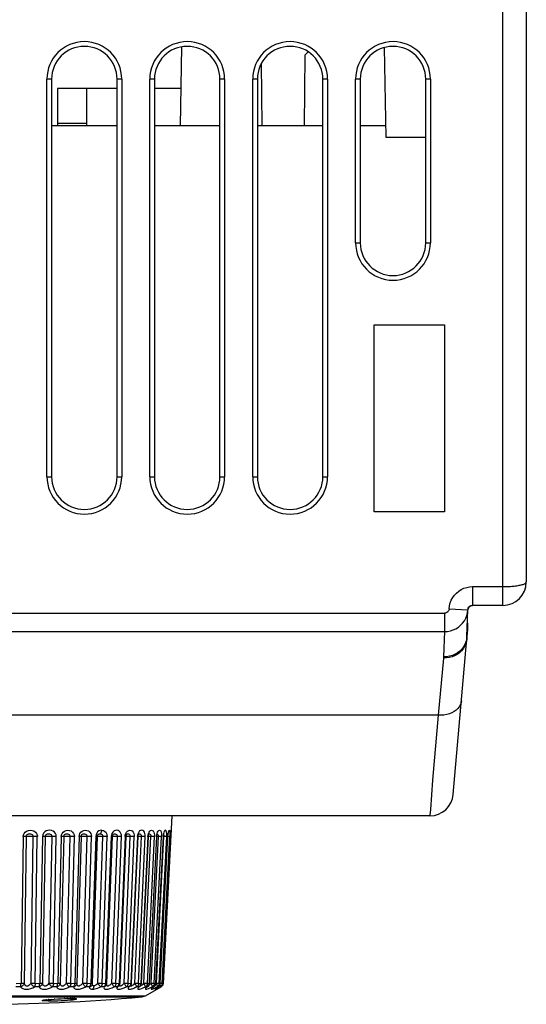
# Model space of a CAD drawing. Header units: millimetres. Extents: x 841 to 1588, y -90 to 564.
# Tile 3 of 39: x 1157 to 1179, y -90 to -48. Entities that reach past the tile are written whole.
import ezdxf

# ---------------------------------------------------------------- set-up
doc = ezdxf.new("R2010")
doc.units = ezdxf.units.MM
doc.header["$LTSCALE"] = 30.734
doc.layers.get('0').update_dxf_attribs({"linetype": 'CONTINUOUS'})

msp = doc.modelspace()

# ---------------------------------------------------------------- linework, layer by layer
for p, q in [((1178.003, -72.949), (1178.003, 24.051)), ((1179.003, 24.051), (1179.003, -71.949)), ((1164.262, -49.071), (1164.203, -52.449)), ((1173.012, -52.949), (1172.945, -49.097)), ((1169.53, -49.423), (1169.503, -52.449)), ((1169.53, -49.423), (1169.672, -49.281)), ((1167.703, -52.449), (1167.68, -49.773)), ((1158.703, -50.449), (1158.503, -50.449)), ((1158.503, -67.449), (1158.503, -50.449)), ((1158.703, -50.449), (1158.703, -67.449)), ((1161.703, -50.449), (1161.503, -50.449)), ((1161.503, -67.449), (1161.503, -50.449)), ((1161.703, -50.449), (1161.703, -67.449)), ((1163.103, -50.449), (1162.903, -50.449)), ((1162.903, -67.449), (1162.903, -50.449)), ((1163.103, -50.449), (1163.103, -67.449)), ((1166.103, -50.449), (1165.903, -50.449)), ((1165.903, -67.449), (1165.903, -50.449)), ((1166.103, -50.449), (1166.103, -67.449)), ((1167.503, -50.449), (1167.303, -50.449)), ((1167.303, -67.449), (1167.303, -50.449)), ((1167.503, -50.449), (1167.503, -67.449)), ((1170.503, -50.449), (1170.303, -50.449)), ((1170.303, -67.449), (1170.303, -50.449)), ((1170.503, -50.449), (1170.503, -67.449)), ((1171.903, -50.449), (1171.703, -50.449)), ((1171.703, -57.449), (1171.703, -50.449)), ((1171.903, -50.449), (1171.903, -57.449)), ((1174.903, -50.449), (1174.703, -50.449)), ((1174.703, -57.449), (1174.703, -50.449)), ((1174.903, -50.449), (1174.903, -57.449)), ((1161.503, -50.849), (1158.953, -50.849)), ((1158.953, -50.849), (1158.953, -52.449)), ((1160.203, -50.849), (1160.203, -52.449)), ((1164.231, -50.849), (1163.103, -50.849)), ((1161.503, -52.449), (1158.703, -52.449)), ((1160.203, -52.349), (1158.953, -52.349)), ((1165.903, -52.449), (1163.103, -52.449)), ((1170.303, -52.449), (1167.503, -52.449)), ((1173.004, -52.449), (1171.903, -52.449)), ((1174.703, -52.949), (1173.011, -52.949)), ((1171.703, -57.449), (1171.903, -57.449)), ((1174.703, -57.449), (1174.903, -57.449)), ((1172.503, -60.949), (1175.503, -60.949)), ((1172.503, -68.949), (1172.503, -60.949)), ((1175.503, -60.949), (1175.503, -68.949)), ((1158.503, -67.449), (1158.703, -67.449)), ((1161.503, -67.449), (1161.703, -67.449)), ((1162.903, -67.449), (1163.103, -67.449)), ((1165.903, -67.449), (1166.103, -67.449)), ((1167.303, -67.449), (1167.503, -67.449)), ((1170.303, -67.449), (1170.503, -67.449)), ((1175.503, -68.949), (1172.503, -68.949)), ((1176.705, -72.149), (1178.042, -72.149)), ((1176.705, -72.149), (1176.705, -72.949)), ((1175.706, -73.095), (1176.505, -73.139)), ((1176.465, -74.279), (1176.505, -73.142)), ((1176.505, -73.139), (1176.505, -73.142)), ((1176.667, -72.953), (1176.705, -72.949)), ((1178.003, -72.949), (1176.705, -72.949)), ((1087.501, -73.289), (1175.506, -73.289)), ((1175.506, -73.289), (1175.506, -74.072)), ((1176.503, -73.863), (1176.492, -73.524)), ((1087.501, -74.072), (1175.506, -74.072)), ((1175.506, -74.072), (1175.466, -75.156)), ((1176.473, -74.279), (1176.498, -73.993)), ((1175.877, -81.036), (1176.459, -74.383)), ((1175.463, -75.205), (1175.231, -77.649)), ((1175.356, -77.649), (1087.776, -77.649)), ((1175.231, -77.649), (1174.998, -80.426)), ((1174.998, -80.426), (1174.901, -81.683)), ((1174.881, -81.949), (1088.126, -81.949)), ((1163.851, -81.949), (1163.475, -89.109)), ((1174.882, -81.924), (1174.881, -81.949)), ((1174.901, -81.683), (1174.882, -81.924)), ((1157.487, -82.834), (1157.396, -89.109)), ((1157.618, -82.83), (1157.527, -89.104)), ((1157.823, -89.104), (1157.914, -82.83)), ((1158.002, -89.109), (1158.093, -82.834)), ((1158.319, -82.834), (1158.195, -89.109)), ((1158.435, -82.83), (1158.312, -89.104)), ((1158.598, -89.104), (1158.721, -82.83)), ((1158.779, -89.109), (1158.903, -82.834)), ((1159.119, -82.834), (1158.965, -89.109)), ((1159.221, -82.83), (1159.066, -89.104)), ((1159.338, -89.104), (1159.493, -82.83)), ((1159.521, -89.109), (1159.676, -82.834)), ((1159.881, -82.834), (1159.697, -89.109)), ((1159.965, -82.83), (1159.782, -89.104)), ((1159.877, -82.834), (1159.89, -82.763)), ((1159.906, -82.834), (1159.881, -82.834)), ((1159.89, -82.763), (1159.917, -82.7)), ((1159.965, -82.83), (1159.964, -82.831)), ((1159.965, -82.83), (1159.97, -82.799)), ((1159.97, -82.799), (1159.981, -82.773)), ((1159.981, -82.773), (1159.986, -82.765)), ((1160.023, -82.732), (1160.053, -82.723)), ((1160.037, -89.104), (1160.221, -82.83)), ((1160.219, -89.109), (1160.403, -82.834)), ((1160.594, -82.834), (1160.382, -89.109)), ((1160.452, -89.105), (1160.663, -82.831)), ((1160.605, -82.758), (1160.591, -82.834)), ((1160.686, -89.104), (1160.898, -82.83)), ((1160.773, -82.719), (1160.793, -82.704)), ((1160.865, -89.109), (1161.077, -82.834)), ((1161.251, -82.834), (1161.015, -89.109)), ((1161.07, -89.106), (1161.307, -82.832)), ((1161.26, -82.761), (1161.249, -82.834)), ((1161.278, -89.104), (1161.515, -82.83)), ((1161.338, -82.74), (1161.346, -82.734)), ((1161.452, -89.109), (1161.689, -82.834)), ((1161.846, -82.834), (1161.587, -89.109)), ((1161.629, -89.107), (1161.888, -82.832)), ((1161.807, -89.104), (1162.066, -82.83)), ((1161.843, -82.834), (1161.854, -82.763)), ((1161.864, -82.834), (1161.846, -82.834)), ((1161.924, -82.825), (1161.903, -82.825)), ((1161.912, -82.744), (1161.918, -82.735)), ((1161.974, -89.109), (1162.234, -82.834)), ((1162.371, -82.834), (1162.092, -89.109)), ((1162.123, -89.107), (1162.402, -82.833)), ((1162.267, -89.104), (1162.546, -82.83)), ((1162.379, -82.761), (1162.369, -82.834)), ((1162.418, -82.751), (1162.428, -82.731)), ((1162.426, -89.109), (1162.705, -82.834)), ((1162.428, -82.731), (1162.433, -82.724)), ((1162.821, -82.834), (1162.525, -89.109)), ((1162.546, -89.108), (1162.842, -82.833)), ((1162.653, -89.104), (1162.948, -82.83)), ((1162.801, -89.109), (1163.097, -82.834)), ((1162.819, -82.834), (1162.828, -82.763)), ((1162.852, -82.764), (1162.861, -82.734)), ((1162.855, -82.722), (1162.868, -82.719)), ((1162.861, -82.734), (1162.87, -82.716)), ((1162.87, -82.716), (1162.874, -82.71)), ((1163.19, -82.834), (1162.881, -89.109)), ((1162.98, -82.831), (1162.89, -82.827)), ((1162.894, -89.108), (1163.204, -82.834)), ((1162.942, -82.769), (1162.95, -82.798)), ((1162.95, -82.798), (1162.948, -82.83)), ((1162.96, -89.104), (1163.269, -82.83)), ((1163.096, -89.109), (1163.406, -82.834)), ((1163.476, -82.834), (1163.156, -89.109)), ((1163.163, -89.108), (1163.483, -82.834)), ((1163.186, -89.104), (1163.505, -82.83)), ((1163.189, -82.834), (1163.197, -82.763)), ((1163.217, -82.74), (1163.225, -82.714)), ((1163.225, -82.714), (1163.231, -82.701)), ((1163.272, -82.798), (1163.269, -82.83)), ((1163.307, -89.123), (1163.628, -82.834)), ((1163.351, -89.108), (1163.676, -82.834)), ((1163.435, -89.109), (1163.761, -82.834)), ((1163.454, -89.109), (1163.783, -82.834)), ((1163.482, -82.761), (1163.475, -82.834)), ((1163.535, -82.831), (1163.483, -82.829)), ((1163.508, -82.798), (1163.505, -82.83)), ((1163.507, -82.689), (1163.511, -82.677)), ((1163.585, -82.833), (1163.535, -82.831)), ((1163.676, -82.834), (1163.674, -82.834)), ((1163.707, -82.832), (1163.677, -82.831)), ((1163.696, -82.675), (1163.701, -82.655)), ((1163.744, -82.834), (1163.707, -82.832)), ((1163.764, -82.764), (1163.762, -82.834)), ((1163.782, -82.834), (1163.784, -82.804)), ((1163.783, -82.834), (1163.782, -82.834)), ((1163.804, -82.834), (1163.783, -82.833)), ((1163.786, -82.763), (1163.788, -82.758)), ((1163.791, -82.718), (1163.792, -82.7)), ((1163.792, -82.7), (1163.794, -82.684)), ((1163.797, -82.657), (1163.8, -82.635)), ((1163.797, -82.657), (1163.798, -82.642)), ((1163.8, -82.635), (1163.802, -82.619)), ((1163.802, -82.619), (1163.804, -82.608)), ((1163.804, -82.608), (1163.805, -82.603)), ((1157.191, -89.109), (1157.426, -89.108)), ((1157.996, -89.109), (1158.214, -89.108)), ((1158.774, -89.109), (1158.992, -89.108)), ((1159.516, -89.109), (1159.722, -89.108)), ((1159.782, -89.104), (1159.78, -89.122)), ((1159.78, -89.105), (1159.782, -89.104)), ((1159.78, -89.122), (1159.78, -89.122)), ((1160.214, -89.109), (1160.406, -89.108)), ((1160.393, -89.225), (1160.362, -89.243)), ((1160.38, -89.138), (1160.382, -89.109)), ((1160.419, -89.2), (1160.393, -89.225)), ((1160.443, -89.156), (1160.443, -89.156)), ((1160.508, -89.216), (1160.506, -89.245)), ((1160.686, -89.104), (1160.649, -89.141)), ((1160.86, -89.109), (1161.036, -89.108)), ((1161.012, -89.138), (1161.014, -89.109)), ((1161.049, -89.184), (1161.039, -89.2)), ((1161.049, -89.184), (1161.049, -89.184)), ((1161.069, -89.106), (1161.07, -89.106)), ((1161.241, -89.141), (1161.278, -89.104)), ((1161.448, -89.109), (1161.599, -89.108)), ((1161.551, -89.243), (1161.518, -89.255)), ((1161.584, -89.123), (1161.586, -89.109)), ((1161.594, -89.206), (1161.594, -89.205)), ((1161.594, -89.206), (1161.594, -89.206)), ((1161.628, -89.107), (1161.629, -89.107)), ((1161.67, -89.209), (1161.701, -89.194)), ((1161.77, -89.141), (1161.807, -89.104)), ((1161.971, -89.109), (1162.102, -89.108)), ((1162.048, -89.243), (1162.017, -89.255)), ((1162.072, -89.225), (1162.048, -89.243)), ((1162.069, -89.229), (1162.076, -89.22)), ((1162.075, -89.221), (1162.072, -89.225)), ((1162.076, -89.221), (1162.075, -89.221)), ((1162.09, -89.123), (1162.092, -89.109)), ((1162.12, -89.108), (1162.123, -89.107)), ((1162.163, -89.194), (1162.194, -89.171)), ((1162.194, -89.171), (1162.23, -89.141)), ((1162.23, -89.141), (1162.267, -89.104)), ((1162.422, -89.109), (1162.528, -89.109)), ((1162.488, -89.232), (1162.473, -89.243)), ((1162.479, -89.241), (1162.488, -89.232)), ((1162.488, -89.231), (1162.488, -89.232)), ((1162.521, -89.138), (1162.525, -89.109)), ((1162.545, -89.108), (1162.546, -89.108)), ((1162.581, -89.171), (1162.616, -89.141)), ((1162.616, -89.141), (1162.653, -89.104)), ((1162.653, -89.104), (1162.712, -89.106)), ((1162.798, -89.109), (1162.883, -89.109)), ((1162.817, -89.247), (1162.827, -89.24)), ((1162.827, -89.24), (1162.827, -89.24)), ((1162.869, -89.166), (1162.877, -89.138)), ((1162.877, -89.138), (1162.881, -89.109)), ((1162.924, -89.141), (1162.96, -89.104)), ((1162.96, -89.104), (1162.99, -89.105)), ((1162.99, -89.105), (1163.042, -89.107)), ((1163.083, -89.108), (1163.096, -89.109)), ((1163.095, -89.109), (1163.158, -89.109)), ((1163.144, -89.166), (1163.152, -89.138)), ((1163.152, -89.138), (1163.156, -89.109)), ((1163.161, -89.131), (1163.186, -89.104)), ((1163.202, -89.139), (1163.186, -89.104)), ((1163.298, -89.108), (1163.309, -89.109)), ((1163.307, -89.109), (1163.349, -89.109)), ((1163.335, -89.166), (1163.344, -89.138)), ((1163.352, -89.171), (1163.342, -89.139)), ((1163.344, -89.138), (1163.348, -89.109)), ((1163.348, -89.109), (1163.351, -89.108)), ((1163.351, -89.105), (1163.379, -89.106)), ((1163.364, -89.255), (1163.387, -89.239)), ((1163.379, -89.106), (1163.416, -89.108)), ((1163.416, -89.108), (1163.429, -89.108)), ((1163.429, -89.108), (1163.435, -89.109)), ((1163.435, -89.109), (1163.454, -89.109)), ((1163.449, -89.138), (1163.453, -89.109)), ((1163.472, -89.108), (1163.473, -89.108)), ((1148.294, -89.644), (1162.713, -89.644)), ((1157.375, -89.255), (1157.178, -89.255)), ((1158.165, -89.255), (1157.974, -89.255)), ((1158.926, -89.255), (1158.743, -89.255)), ((1159.649, -89.255), (1159.476, -89.255)), ((1160.327, -89.255), (1160.166, -89.255)), ((1160.362, -89.243), (1160.327, -89.255)), ((1160.952, -89.255), (1160.805, -89.255)), ((1160.986, -89.243), (1160.952, -89.255)), ((1161.518, -89.255), (1161.385, -89.255)), ((1161.518, -89.255), (1161.495, -89.301)), ((1162.017, -89.255), (1161.902, -89.255)), ((1161.98, -89.309), (1161.976, -89.324)), ((1162.017, -89.255), (1162.001, -89.274)), ((1162.446, -89.255), (1162.348, -89.255)), ((1162.473, -89.243), (1162.446, -89.255)), ((1162.544, -89.333), (1162.625, -89.3)), ((1162.569, -89.689), (1162.713, -89.644)), ((1162.625, -89.3), (1162.719, -89.255)), ((1162.713, -89.644), (1163.386, -89.255)), ((1162.798, -89.255), (1162.719, -89.255)), ((1162.798, -89.255), (1162.746, -89.301)), ((1162.919, -89.3), (1163.011, -89.255)), ((1163.07, -89.255), (1163.011, -89.255)), ((1163.088, -89.246), (1163.07, -89.255)), ((1163.07, -89.255), (1163.077, -89.254)), ((1163.077, -89.254), (1163.088, -89.246)), ((1163.146, -89.294), (1163.182, -89.275)), ((1163.182, -89.275), (1163.221, -89.255)), ((1163.222, -89.282), (1163.191, -89.301)), ((1163.239, -89.243), (1163.221, -89.255)), ((1163.259, -89.255), (1163.221, -89.255)), ((1163.235, -89.335), (1163.232, -89.337)), ((1163.253, -89.323), (1163.235, -89.335)), ((1163.259, -89.255), (1163.241, -89.268)), ((1163.253, -89.323), (1163.281, -89.306)), ((1163.269, -89.25), (1163.259, -89.255)), ((1163.263, -89.3), (1163.346, -89.255)), ((1163.281, -89.306), (1163.315, -89.285)), ((1163.315, -89.285), (1163.352, -89.262)), ((1163.364, -89.243), (1163.346, -89.255)), ((1163.364, -89.255), (1163.346, -89.255)), ((1163.352, -89.262), (1163.367, -89.253)), ((1163.364, -89.255), (1163.352, -89.262)), ((1163.367, -89.253), (1163.364, -89.255)), ((1163.404, -89.243), (1163.386, -89.255)), ((1148.438, -89.689), (1162.568, -89.689)), ((1158.397, -89.82), (1158.433, -89.816)), ((1158.464, -89.813), (1158.495, -89.809)), ((1158.464, -89.812), (1158.482, -89.81)), ((1158.495, -89.809), (1158.482, -89.81)), ((1158.495, -89.809), (1158.482, -89.81)), ((1158.495, -89.809), (1158.562, -89.803)), ((1158.562, -89.803), (1158.68, -89.793)), ((1158.585, -89.8), (1158.562, -89.803)), ((1158.562, -89.862), (1158.684, -89.861)), ((1158.704, -89.791), (1158.68, -89.793)), ((1158.836, -89.782), (1158.817, -89.784)), ((1158.976, -89.774), (1158.965, -89.775)), ((1159.266, -89.764), (1159.258, -89.763)), ((1159.388, -89.83), (1159.508, -89.82)), ((1159.401, -89.761), (1159.389, -89.761)), ((1159.401, -89.761), (1159.498, -89.76)), ((1159.498, -89.76), (1159.508, -89.76)), ((1159.508, -89.76), (1159.498, -89.76)), ((1159.544, -89.76), (1159.508, -89.76)), ((1159.508, -89.82), (1159.609, -89.81)), ((1159.612, -89.761), (1159.583, -89.761)), ((1159.609, -89.81), (1159.687, -89.8)), ((1159.618, -89.762), (1159.612, -89.761)), ((1159.69, -89.764), (1159.648, -89.763)), ((1159.671, -89.764), (1159.69, -89.765)), ((1162.568, -89.689), (1162.569, -89.689))]:
    msp.add_line(p, q)
for points in [[(1178.042, -72.149), (1178.083, -72.149), (1178.127, -72.148), (1178.173, -72.146), (1178.221, -72.144), (1178.272, -72.142), (1178.324, -72.139), (1178.379, -72.135), (1178.435, -72.13), (1178.491, -72.124), (1178.546, -72.117), (1178.6, -72.11), (1178.652, -72.102), (1178.701, -72.093), (1178.746, -72.083), (1178.789, -72.073), (1178.828, -72.062), (1178.864, -72.051), (1178.896, -72.039), (1178.924, -72.027), (1178.948, -72.015), (1178.968, -72.002), (1178.983, -71.989), (1178.994, -71.976), (1179.001, -71.963), (1179.003, -71.949)], [(1175.706, -73.095), (1175.721, -72.969), (1175.751, -72.847), (1175.797, -72.729), (1175.857, -72.618), (1175.931, -72.516), (1176.017, -72.423), (1176.114, -72.343), (1176.22, -72.274), (1176.334, -72.221), (1176.454, -72.181), (1176.577, -72.158), (1176.705, -72.149)], [(1175.706, -73.095), (1175.7, -73.133), (1175.687, -73.168), (1175.667, -73.202), (1175.641, -73.232), (1175.61, -73.256), (1175.576, -73.275), (1175.541, -73.285), (1175.506, -73.289)], [(1175.506, -74.072), (1175.632, -74.064), (1175.757, -74.04), (1175.877, -74.002), (1175.992, -73.948), (1176.098, -73.881), (1176.195, -73.801), (1176.281, -73.71), (1176.354, -73.608), (1176.414, -73.499), (1176.46, -73.383), (1176.49, -73.262), (1176.505, -73.139)], [(1176.505, -73.139), (1176.51, -73.101), (1176.523, -73.065), (1176.542, -73.033), (1176.567, -73.004), (1176.597, -72.981), (1176.63, -72.964), (1176.667, -72.953)], [(1176.498, -73.993), (1176.488, -73.986), (1176.476, -73.983)], [(1176.503, -73.862), (1176.493, -73.858), (1176.48, -73.856)], [(1176.459, -74.383), (1176.441, -74.494), (1176.409, -74.603), (1176.361, -74.707), (1176.3, -74.804), (1176.226, -74.894), (1176.141, -74.974), (1176.045, -75.044), (1175.939, -75.102), (1175.827, -75.148), (1175.709, -75.18), (1175.586, -75.199), (1175.463, -75.205)], [(1176.424, -74.509), (1176.38, -74.619), (1176.321, -74.722), (1176.248, -74.817), (1176.161, -74.903), (1176.064, -74.978), (1175.957, -75.041), (1175.841, -75.091), (1175.72, -75.127), (1175.593, -75.149), (1175.466, -75.156)], [(1176.465, -74.279), (1176.453, -74.395), (1176.424, -74.509)], [(1175.466, -75.156), (1175.465, -75.164), (1175.465, -75.172), (1175.465, -75.18), (1175.464, -75.188), (1175.463, -75.196), (1175.463, -75.205)], [(1176.227, -77.029), (1176.212, -77.117), (1176.181, -77.202), (1176.134, -77.282), (1176.074, -77.358), (1176, -77.426), (1175.915, -77.487), (1175.818, -77.54), (1175.712, -77.583), (1175.599, -77.616), (1175.48, -77.638), (1175.356, -77.649)], [(1157.483, -82.834), (1157.496, -82.763), (1157.525, -82.7), (1157.574, -82.642), (1157.636, -82.597), (1157.71, -82.57), (1157.789, -82.56), (1157.87, -82.568), (1157.946, -82.593), (1158.01, -82.64), (1158.059, -82.7), (1158.087, -82.764), (1158.096, -82.834)], [(1157.628, -82.828), (1157.607, -82.831), (1157.591, -82.832), (1157.57, -82.833), (1157.545, -82.834), (1157.517, -82.834), (1157.487, -82.834)], [(1157.618, -82.83), (1157.622, -82.799), (1157.635, -82.772), (1157.657, -82.749), (1157.686, -82.732), (1157.722, -82.723), (1157.759, -82.719), (1157.797, -82.721), (1157.837, -82.73), (1157.87, -82.746), (1157.896, -82.769), (1157.912, -82.798), (1157.914, -82.83)], [(1157.742, -82.825), (1157.714, -82.825), (1157.687, -82.826), (1157.664, -82.826), (1157.644, -82.827), (1157.628, -82.828)], [(1157.94, -82.831), (1157.89, -82.828), (1157.863, -82.827), (1157.834, -82.826), (1157.804, -82.826), (1157.773, -82.825), (1157.742, -82.825)], [(1158.093, -82.834), (1158.062, -82.834), (1158.03, -82.834), (1157.999, -82.833), (1157.968, -82.832), (1157.94, -82.831)], [(1158.906, -82.834), (1158.895, -82.761), (1158.87, -82.697), (1158.828, -82.642), (1158.773, -82.599), (1158.703, -82.571), (1158.625, -82.56), (1158.547, -82.568), (1158.472, -82.593), (1158.409, -82.638), (1158.359, -82.695), (1158.329, -82.76), (1158.315, -82.834)], [(1158.443, -82.828), (1158.427, -82.831), (1158.414, -82.832), (1158.396, -82.833), (1158.374, -82.834), (1158.347, -82.834), (1158.319, -82.834)], [(1158.435, -82.83), (1158.44, -82.799), (1158.452, -82.772), (1158.474, -82.749), (1158.501, -82.732), (1158.535, -82.723), (1158.57, -82.719), (1158.607, -82.721), (1158.646, -82.73), (1158.678, -82.746), (1158.704, -82.77), (1158.719, -82.798), (1158.721, -82.83)], [(1158.546, -82.825), (1158.519, -82.825), (1158.494, -82.826), (1158.473, -82.826), (1158.456, -82.827), (1158.443, -82.828)], [(1158.749, -82.831), (1158.695, -82.828), (1158.667, -82.827), (1158.637, -82.826), (1158.606, -82.826), (1158.576, -82.825), (1158.546, -82.825)], [(1158.903, -82.834), (1158.873, -82.834), (1158.842, -82.834), (1158.81, -82.833), (1158.779, -82.832), (1158.749, -82.831)], [(1159.116, -82.834), (1159.128, -82.763), (1159.157, -82.7), (1159.202, -82.642), (1159.26, -82.597), (1159.328, -82.57), (1159.401, -82.56), (1159.475, -82.568), (1159.545, -82.593), (1159.603, -82.64), (1159.646, -82.7), (1159.671, -82.764), (1159.679, -82.834)], [(1159.225, -82.828), (1159.216, -82.831), (1159.206, -82.832), (1159.191, -82.833), (1159.171, -82.834), (1159.147, -82.834), (1159.119, -82.834)], [(1159.221, -82.83), (1159.225, -82.799), (1159.237, -82.772), (1159.257, -82.749), (1159.283, -82.732), (1159.315, -82.723), (1159.348, -82.719), (1159.383, -82.721), (1159.421, -82.73), (1159.452, -82.746), (1159.477, -82.769), (1159.492, -82.798), (1159.493, -82.83)], [(1159.316, -82.825), (1159.291, -82.825), (1159.268, -82.826), (1159.249, -82.826), (1159.235, -82.827), (1159.225, -82.828)], [(1159.522, -82.831), (1159.466, -82.828), (1159.436, -82.827), (1159.406, -82.826), (1159.375, -82.826), (1159.345, -82.825), (1159.316, -82.825)], [(1159.676, -82.834), (1159.647, -82.834), (1159.617, -82.834), (1159.585, -82.833), (1159.553, -82.832), (1159.522, -82.831)], [(1159.973, -82.827), (1159.957, -82.832), (1159.945, -82.833), (1159.928, -82.834), (1159.906, -82.834)], [(1159.917, -82.7), (1159.96, -82.642), (1160.015, -82.597), (1160.079, -82.57), (1160.148, -82.56), (1160.217, -82.568), (1160.282, -82.593), (1160.336, -82.64), (1160.377, -82.7), (1160.399, -82.764), (1160.406, -82.834)], [(1160.045, -82.825), (1160.021, -82.825), (1160.001, -82.826), (1159.985, -82.826), (1159.973, -82.827)], [(1159.986, -82.765), (1160, -82.749), (1160.023, -82.732)], [(1160.252, -82.831), (1160.192, -82.828), (1160.162, -82.827), (1160.132, -82.826), (1160.101, -82.826), (1160.072, -82.825), (1160.045, -82.825)], [(1160.053, -82.723), (1160.084, -82.719), (1160.117, -82.721), (1160.153, -82.73), (1160.183, -82.746), (1160.206, -82.769), (1160.22, -82.798), (1160.221, -82.83)], [(1160.403, -82.834), (1160.376, -82.834), (1160.347, -82.834), (1160.315, -82.833), (1160.283, -82.832), (1160.252, -82.831)], [(1160.663, -82.831), (1160.663, -82.831), (1160.66, -82.832), (1160.651, -82.833), (1160.636, -82.834), (1160.617, -82.834), (1160.594, -82.834)], [(1160.848, -82.56), (1160.781, -82.57), (1160.722, -82.596), (1160.671, -82.638), (1160.632, -82.693), (1160.605, -82.758)], [(1160.663, -82.831), (1160.665, -82.813), (1160.672, -82.785), (1160.683, -82.763)], [(1160.723, -82.825), (1160.702, -82.825), (1160.684, -82.826), (1160.671, -82.826), (1160.664, -82.827)], [(1160.683, -82.763), (1160.696, -82.746), (1160.698, -82.744)], [(1160.698, -82.744), (1160.719, -82.73), (1160.744, -82.722), (1160.773, -82.719)], [(1160.929, -82.831), (1160.868, -82.828), (1160.837, -82.827), (1160.807, -82.826), (1160.777, -82.826), (1160.749, -82.825), (1160.723, -82.825)], [(1160.773, -82.719), (1160.805, -82.722), (1160.835, -82.73), (1160.862, -82.745), (1160.883, -82.769), (1160.896, -82.797), (1160.897, -82.83)], [(1160.793, -82.704), (1160.811, -82.683), (1160.826, -82.658), (1160.837, -82.628), (1160.845, -82.595), (1160.848, -82.56)], [(1160.848, -82.56), (1160.916, -82.57), (1160.972, -82.597), (1161.018, -82.641), (1161.052, -82.698), (1161.072, -82.762), (1161.079, -82.834)], [(1161.077, -82.834), (1161.051, -82.834), (1161.023, -82.834), (1160.993, -82.833), (1160.961, -82.832), (1160.929, -82.831)], [(1161.307, -82.832), (1161.306, -82.832), (1161.3, -82.833), (1161.289, -82.834), (1161.272, -82.834), (1161.251, -82.834)], [(1161.324, -82.639), (1161.285, -82.697), (1161.26, -82.761)], [(1161.307, -82.832), (1161.307, -82.824), (1161.311, -82.797), (1161.319, -82.773), (1161.329, -82.753), (1161.338, -82.74)], [(1161.345, -82.825), (1161.326, -82.825), (1161.311, -82.826), (1161.307, -82.826)], [(1161.692, -82.834), (1161.686, -82.764), (1161.67, -82.701), (1161.64, -82.645), (1161.6, -82.6), (1161.548, -82.571), (1161.489, -82.56), (1161.429, -82.568), (1161.372, -82.594), (1161.324, -82.639)], [(1161.547, -82.831), (1161.485, -82.828), (1161.454, -82.827), (1161.424, -82.826), (1161.396, -82.826), (1161.369, -82.825), (1161.345, -82.825)], [(1161.346, -82.734), (1161.372, -82.723), (1161.398, -82.719), (1161.425, -82.721), (1161.457, -82.73), (1161.483, -82.746), (1161.503, -82.77), (1161.515, -82.798), (1161.515, -82.83)], [(1161.689, -82.834), (1161.666, -82.834), (1161.64, -82.834), (1161.611, -82.833), (1161.579, -82.832), (1161.547, -82.831)], [(1161.854, -82.763), (1161.876, -82.7), (1161.909, -82.642)], [(1161.888, -82.832), (1161.886, -82.833), (1161.878, -82.834), (1161.864, -82.834)], [(1161.888, -82.832), (1161.889, -82.822), (1161.894, -82.791), (1161.902, -82.764), (1161.912, -82.744)], [(1161.909, -82.642), (1161.952, -82.597), (1162, -82.57), (1162.052, -82.56), (1162.103, -82.568), (1162.15, -82.593), (1162.189, -82.64), (1162.217, -82.7), (1162.233, -82.764), (1162.236, -82.834)], [(1161.918, -82.735), (1161.92, -82.732), (1161.925, -82.728), (1161.924, -82.728)], [(1161.924, -82.728), (1161.938, -82.723), (1161.962, -82.719), (1161.986, -82.721), (1162.014, -82.73)], [(1162.099, -82.831), (1162.036, -82.828), (1162.006, -82.827), (1161.976, -82.826), (1161.949, -82.826), (1161.924, -82.825)], [(1162.014, -82.73), (1162.038, -82.746), (1162.056, -82.769), (1162.067, -82.798), (1162.066, -82.83)], [(1162.234, -82.834), (1162.213, -82.834), (1162.189, -82.834), (1162.161, -82.833), (1162.131, -82.832), (1162.099, -82.831)], [(1162.402, -82.833), (1162.402, -82.833), (1162.397, -82.834), (1162.386, -82.834), (1162.371, -82.834)], [(1162.43, -82.639), (1162.399, -82.697), (1162.379, -82.761)], [(1162.402, -82.833), (1162.403, -82.816), (1162.409, -82.78), (1162.418, -82.751)], [(1162.578, -82.831), (1162.515, -82.828), (1162.486, -82.827), (1162.458, -82.826), (1162.432, -82.826), (1162.409, -82.825), (1162.402, -82.825)], [(1162.429, -82.725), (1162.434, -82.723), (1162.454, -82.719), (1162.475, -82.721), (1162.5, -82.73), (1162.521, -82.746)], [(1162.707, -82.834), (1162.704, -82.764), (1162.692, -82.701), (1162.671, -82.644), (1162.641, -82.599), (1162.602, -82.571), (1162.558, -82.56), (1162.512, -82.568), (1162.468, -82.595), (1162.43, -82.639)], [(1162.521, -82.746), (1162.538, -82.77), (1162.548, -82.798), (1162.546, -82.83)], [(1162.705, -82.834), (1162.687, -82.834), (1162.664, -82.834), (1162.638, -82.833), (1162.609, -82.832), (1162.578, -82.831)], [(1162.842, -82.833), (1162.84, -82.834), (1162.833, -82.834), (1162.821, -82.834)], [(1162.828, -82.763), (1162.845, -82.7), (1162.87, -82.642)], [(1162.842, -82.833), (1162.845, -82.802), (1162.852, -82.764)], [(1162.89, -82.827), (1162.863, -82.826), (1162.843, -82.826)], [(1162.87, -82.642), (1162.902, -82.597), (1162.937, -82.57), (1162.974, -82.56), (1163.01, -82.568), (1163.043, -82.593), (1163.069, -82.64), (1163.088, -82.7), (1163.097, -82.764), (1163.098, -82.834)], [(1162.871, -82.719), (1162.888, -82.721), (1162.91, -82.73), (1162.928, -82.746), (1162.942, -82.769)], [(1163.097, -82.834), (1163.082, -82.834), (1163.062, -82.834), (1163.038, -82.833), (1163.01, -82.832), (1162.98, -82.831)], [(1163.204, -82.834), (1163.203, -82.834), (1163.2, -82.834), (1163.19, -82.834)], [(1163.197, -82.763), (1163.211, -82.7), (1163.232, -82.642)], [(1163.204, -82.834), (1163.205, -82.818), (1163.21, -82.776), (1163.217, -82.74)], [(1163.329, -82.832), (1163.24, -82.828), (1163.204, -82.827)], [(1163.223, -82.723), (1163.238, -82.73), (1163.253, -82.746), (1163.265, -82.769), (1163.272, -82.798)], [(1163.232, -82.642), (1163.257, -82.597), (1163.286, -82.57), (1163.315, -82.56), (1163.343, -82.568), (1163.368, -82.593), (1163.387, -82.64), (1163.401, -82.7), (1163.407, -82.764), (1163.407, -82.834)], [(1163.406, -82.834), (1163.393, -82.834), (1163.376, -82.834), (1163.355, -82.833), (1163.329, -82.832)], [(1163.483, -82.834), (1163.482, -82.834), (1163.476, -82.834)], [(1163.629, -82.834), (1163.63, -82.764), (1163.627, -82.701), (1163.62, -82.644), (1163.609, -82.599), (1163.592, -82.571), (1163.573, -82.56), (1163.551, -82.568), (1163.53, -82.595), (1163.51, -82.639), (1163.494, -82.697), (1163.482, -82.761)], [(1163.483, -82.834), (1163.485, -82.802), (1163.491, -82.753)], [(1163.491, -82.753), (1163.499, -82.715), (1163.507, -82.689)], [(1163.493, -82.745), (1163.493, -82.746), (1163.503, -82.77), (1163.508, -82.798)], [(1163.628, -82.834), (1163.619, -82.834), (1163.605, -82.834), (1163.585, -82.833)], [(1163.673, -82.834), (1163.679, -82.763), (1163.687, -82.7), (1163.699, -82.642)], [(1163.676, -82.834), (1163.679, -82.8), (1163.684, -82.748)], [(1163.684, -82.748), (1163.69, -82.706), (1163.696, -82.675)], [(1163.699, -82.642), (1163.711, -82.597), (1163.724, -82.57), (1163.737, -82.56), (1163.748, -82.568), (1163.756, -82.593), (1163.762, -82.64), (1163.764, -82.7), (1163.764, -82.764)], [(1163.761, -82.834), (1163.755, -82.834), (1163.744, -82.834)], [(1163.783, -82.834), (1163.784, -82.804), (1163.788, -82.758)], [(1163.788, -82.758), (1163.791, -82.718), (1163.794, -82.684), (1163.797, -82.657)], [(1163.798, -82.642), (1163.804, -82.597), (1163.809, -82.57), (1163.813, -82.56), (1163.815, -82.568), (1163.816, -82.593), (1163.814, -82.64)], [(1157.527, -89.104), (1157.517, -89.138), (1157.5, -89.171), (1157.476, -89.2), (1157.446, -89.225), (1157.412, -89.243), (1157.375, -89.255)], [(1157.375, -89.255), (1157.381, -89.238), (1157.386, -89.217), (1157.39, -89.193), (1157.393, -89.166), (1157.395, -89.138), (1157.396, -89.109)], [(1157.426, -89.108), (1157.454, -89.108), (1157.479, -89.107), (1157.5, -89.106), (1157.516, -89.105), (1157.527, -89.104)], [(1157.527, -89.104), (1157.539, -89.14), (1157.556, -89.17), (1157.58, -89.193), (1157.609, -89.209), (1157.649, -89.214), (1157.692, -89.209), (1157.728, -89.194), (1157.762, -89.171), (1157.794, -89.141), (1157.823, -89.104)], [(1157.823, -89.104), (1157.848, -89.105), (1157.875, -89.106), (1157.904, -89.107), (1157.935, -89.108), (1157.968, -89.108), (1158.002, -89.109)], [(1157.974, -89.255), (1157.944, -89.243), (1157.915, -89.225), (1157.886, -89.2), (1157.861, -89.171), (1157.84, -89.139), (1157.823, -89.104)], [(1157.992, -89.2), (1157.989, -89.215), (1157.985, -89.23), (1157.98, -89.243), (1157.974, -89.255)], [(1157.996, -89.109), (1157.998, -89.123), (1158.002, -89.137), (1158.002, -89.153), (1157.998, -89.169), (1157.992, -89.2)], [(1158.312, -89.104), (1158.304, -89.139), (1158.288, -89.171), (1158.265, -89.2), (1158.236, -89.225), (1158.203, -89.243), (1158.165, -89.255)], [(1158.165, -89.255), (1158.171, -89.243), (1158.176, -89.23), (1158.181, -89.216), (1158.185, -89.2), (1158.188, -89.185), (1158.191, -89.169), (1158.193, -89.153), (1158.194, -89.138), (1158.193, -89.123), (1158.195, -89.109)], [(1158.214, -89.108), (1158.239, -89.108), (1158.261, -89.108), (1158.279, -89.107), (1158.294, -89.106), (1158.305, -89.105), (1158.312, -89.104)], [(1158.312, -89.104), (1158.32, -89.14), (1158.335, -89.17), (1158.355, -89.193), (1158.382, -89.209), (1158.42, -89.214), (1158.462, -89.209), (1158.498, -89.194), (1158.533, -89.171), (1158.567, -89.141), (1158.598, -89.104)], [(1158.598, -89.104), (1158.624, -89.105), (1158.653, -89.106), (1158.682, -89.107), (1158.714, -89.108), (1158.746, -89.108), (1158.779, -89.109)], [(1158.743, -89.255), (1158.715, -89.243), (1158.688, -89.225), (1158.661, -89.2), (1158.636, -89.171), (1158.616, -89.139), (1158.598, -89.104)], [(1158.774, -89.109), (1158.776, -89.123), (1158.779, -89.137), (1158.779, -89.153), (1158.774, -89.169), (1158.771, -89.184), (1158.767, -89.2), (1158.762, -89.215), (1158.757, -89.23), (1158.75, -89.243), (1158.743, -89.255)], [(1159.066, -89.104), (1159.06, -89.138), (1159.046, -89.171), (1159.024, -89.2), (1158.996, -89.225), (1158.963, -89.243), (1158.926, -89.255)], [(1158.926, -89.255), (1158.937, -89.238), (1158.946, -89.217), (1158.953, -89.193), (1158.959, -89.166), (1158.963, -89.138), (1158.965, -89.109)], [(1158.992, -89.108), (1159.016, -89.108), (1159.036, -89.107), (1159.052, -89.106), (1159.062, -89.105), (1159.066, -89.104)], [(1159.066, -89.104), (1159.071, -89.14), (1159.082, -89.17), (1159.099, -89.193), (1159.123, -89.209), (1159.159, -89.214), (1159.199, -89.209), (1159.235, -89.194), (1159.27, -89.171), (1159.305, -89.141), (1159.338, -89.104)], [(1159.338, -89.104), (1159.366, -89.105), (1159.396, -89.106), (1159.426, -89.107), (1159.457, -89.108), (1159.49, -89.108), (1159.521, -89.109)], [(1159.476, -89.255), (1159.451, -89.243), (1159.426, -89.225), (1159.401, -89.2), (1159.377, -89.171), (1159.357, -89.139), (1159.338, -89.104)], [(1159.516, -89.109), (1159.517, -89.123), (1159.52, -89.137), (1159.519, -89.153), (1159.514, -89.169), (1159.51, -89.184), (1159.506, -89.2), (1159.5, -89.215), (1159.493, -89.23), (1159.485, -89.243), (1159.476, -89.255)], [(1159.649, -89.255), (1159.662, -89.238), (1159.673, -89.217), (1159.683, -89.193), (1159.69, -89.166), (1159.694, -89.138), (1159.696, -89.109)], [(1159.745, -89.2), (1159.718, -89.225), (1159.685, -89.243), (1159.649, -89.255)], [(1159.722, -89.108), (1159.744, -89.108), (1159.761, -89.107), (1159.773, -89.106), (1159.78, -89.105)], [(1159.78, -89.122), (1159.777, -89.138), (1159.765, -89.171), (1159.745, -89.2)], [(1159.781, -89.114), (1159.782, -89.14), (1159.789, -89.17), (1159.803, -89.193), (1159.825, -89.209), (1159.857, -89.214)], [(1159.857, -89.214), (1159.896, -89.209), (1159.931, -89.194), (1159.966, -89.171)], [(1159.966, -89.171), (1160.002, -89.141), (1160.037, -89.104)], [(1160.037, -89.104), (1160.066, -89.105), (1160.096, -89.106), (1160.127, -89.107), (1160.158, -89.108), (1160.189, -89.108), (1160.219, -89.109)], [(1160.166, -89.255), (1160.144, -89.243), (1160.122, -89.225), (1160.098, -89.2), (1160.076, -89.171), (1160.056, -89.139), (1160.037, -89.104)], [(1160.214, -89.109), (1160.215, -89.123), (1160.218, -89.137), (1160.216, -89.153), (1160.211, -89.169), (1160.206, -89.184), (1160.201, -89.2), (1160.194, -89.215), (1160.186, -89.23), (1160.177, -89.243), (1160.166, -89.255)], [(1160.327, -89.255), (1160.342, -89.238), (1160.355, -89.217), (1160.366, -89.193), (1160.374, -89.166), (1160.38, -89.138)], [(1160.406, -89.108), (1160.425, -89.108), (1160.439, -89.107), (1160.448, -89.106), (1160.452, -89.105), (1160.452, -89.105)], [(1160.443, -89.156), (1160.437, -89.171), (1160.419, -89.2)], [(1160.508, -89.216), (1160.484, -89.21), (1160.467, -89.2), (1160.457, -89.187), (1160.45, -89.168), (1160.447, -89.14), (1160.447, -89.133)], [(1160.649, -89.141), (1160.616, -89.169), (1160.59, -89.188), (1160.566, -89.201), (1160.537, -89.21), (1160.508, -89.216)], [(1160.686, -89.104), (1160.716, -89.105), (1160.747, -89.106), (1160.777, -89.107), (1160.807, -89.108), (1160.837, -89.108), (1160.865, -89.109)], [(1160.805, -89.255), (1160.786, -89.243), (1160.767, -89.225), (1160.745, -89.2), (1160.724, -89.171), (1160.705, -89.139), (1160.686, -89.104)], [(1160.86, -89.109), (1160.861, -89.123), (1160.863, -89.137), (1160.862, -89.153), (1160.856, -89.169), (1160.851, -89.184), (1160.845, -89.2), (1160.837, -89.215), (1160.828, -89.23), (1160.817, -89.243), (1160.805, -89.255)], [(1160.952, -89.255), (1160.969, -89.238), (1160.984, -89.217), (1160.996, -89.193), (1161.006, -89.166), (1161.012, -89.138)], [(1161.039, -89.2), (1161.015, -89.225), (1160.986, -89.243)], [(1161.036, -89.108), (1161.052, -89.108), (1161.063, -89.107), (1161.069, -89.106)], [(1161.057, -89.167), (1161.057, -89.17), (1161.064, -89.193), (1161.078, -89.209), (1161.104, -89.214), (1161.138, -89.209)], [(1161.138, -89.209), (1161.171, -89.194), (1161.205, -89.171), (1161.241, -89.141)], [(1161.278, -89.104), (1161.309, -89.105), (1161.34, -89.106), (1161.369, -89.107), (1161.399, -89.108), (1161.427, -89.108), (1161.452, -89.109)], [(1161.385, -89.255), (1161.371, -89.243), (1161.354, -89.225), (1161.335, -89.2), (1161.316, -89.171), (1161.297, -89.139), (1161.278, -89.104)], [(1161.448, -89.109), (1161.449, -89.123), (1161.45, -89.137), (1161.448, -89.153), (1161.442, -89.169), (1161.436, -89.184), (1161.43, -89.2), (1161.421, -89.215), (1161.411, -89.23), (1161.399, -89.243), (1161.385, -89.255)], [(1161.518, -89.255), (1161.532, -89.243), (1161.544, -89.23), (1161.554, -89.216), (1161.563, -89.2), (1161.57, -89.185), (1161.576, -89.169), (1161.581, -89.153), (1161.584, -89.138), (1161.584, -89.123)], [(1161.594, -89.206), (1161.577, -89.225), (1161.551, -89.243)], [(1161.599, -89.108), (1161.613, -89.108), (1161.623, -89.108), (1161.628, -89.107)], [(1161.605, -89.188), (1161.606, -89.193), (1161.617, -89.209), (1161.639, -89.214), (1161.67, -89.209)], [(1161.701, -89.194), (1161.734, -89.171), (1161.77, -89.141)], [(1161.807, -89.104), (1161.838, -89.105), (1161.868, -89.106), (1161.898, -89.107), (1161.925, -89.108), (1161.951, -89.108), (1161.974, -89.109)], [(1161.902, -89.255), (1161.891, -89.243), (1161.877, -89.225), (1161.861, -89.2), (1161.843, -89.171), (1161.826, -89.139), (1161.807, -89.104)], [(1161.971, -89.109), (1161.971, -89.123), (1161.972, -89.137), (1161.969, -89.153), (1161.963, -89.169), (1161.957, -89.184), (1161.95, -89.2), (1161.94, -89.215), (1161.929, -89.23), (1161.916, -89.243), (1161.902, -89.255)], [(1162.017, -89.255), (1162.032, -89.243), (1162.045, -89.23), (1162.057, -89.216), (1162.066, -89.2), (1162.074, -89.185), (1162.08, -89.169), (1162.086, -89.153), (1162.089, -89.138), (1162.09, -89.123)], [(1162.073, -89.219), (1162.069, -89.229), (1162.069, -89.229)], [(1162.087, -89.207), (1162.088, -89.209), (1162.106, -89.214), (1162.134, -89.209), (1162.163, -89.194)], [(1162.102, -89.108), (1162.114, -89.108), (1162.12, -89.108)], [(1162.267, -89.104), (1162.298, -89.105), (1162.328, -89.106), (1162.356, -89.107), (1162.382, -89.108), (1162.406, -89.108), (1162.426, -89.109)], [(1162.317, -89.2), (1162.285, -89.139), (1162.267, -89.104)], [(1162.348, -89.255), (1162.341, -89.243), (1162.33, -89.225), (1162.317, -89.2)], [(1162.423, -89.109), (1162.423, -89.123), (1162.423, -89.137), (1162.42, -89.153), (1162.414, -89.169), (1162.407, -89.184), (1162.399, -89.2), (1162.389, -89.215), (1162.377, -89.23), (1162.363, -89.243), (1162.348, -89.255)], [(1162.446, -89.255), (1162.467, -89.238), (1162.486, -89.217), (1162.502, -89.193), (1162.513, -89.166), (1162.521, -89.138)], [(1162.467, -89.254), (1162.47, -89.25), (1162.479, -89.241)], [(1162.506, -89.213), (1162.525, -89.209), (1162.552, -89.194), (1162.581, -89.171)], [(1162.525, -89.109), (1162.537, -89.108), (1162.545, -89.108)], [(1162.709, -89.225), (1162.685, -89.171), (1162.67, -89.139), (1162.653, -89.104)], [(1162.719, -89.255), (1162.716, -89.243), (1162.709, -89.225)], [(1162.712, -89.106), (1162.738, -89.107), (1162.763, -89.108), (1162.784, -89.108), (1162.801, -89.109)], [(1162.795, -89.153), (1162.789, -89.169), (1162.782, -89.184), (1162.773, -89.2), (1162.762, -89.215), (1162.75, -89.23), (1162.735, -89.243), (1162.719, -89.255)], [(1162.798, -89.109), (1162.798, -89.123), (1162.798, -89.137), (1162.795, -89.153)], [(1162.798, -89.255), (1162.821, -89.238), (1162.84, -89.217), (1162.857, -89.193), (1162.869, -89.166)], [(1162.827, -89.24), (1162.822, -89.243), (1162.798, -89.255)], [(1162.871, -89.188), (1162.891, -89.171), (1162.924, -89.141)], [(1162.881, -89.109), (1162.89, -89.108), (1162.894, -89.108), (1162.894, -89.108)], [(1163.011, -89.255), (1163.012, -89.243), (1163.008, -89.225), (1163.001, -89.2), (1162.99, -89.171), (1162.977, -89.139), (1162.96, -89.104)], [(1163.067, -89.2), (1163.056, -89.215), (1163.043, -89.23), (1163.028, -89.243), (1163.011, -89.255)], [(1163.042, -89.107), (1163.064, -89.108), (1163.083, -89.108)], [(1163.095, -89.109), (1163.094, -89.123), (1163.093, -89.137), (1163.09, -89.153), (1163.083, -89.169), (1163.076, -89.184), (1163.067, -89.2)], [(1163.088, -89.246), (1163.094, -89.238), (1163.114, -89.217), (1163.131, -89.193), (1163.144, -89.166)], [(1163.156, -89.109), (1163.162, -89.108), (1163.163, -89.108)], [(1163.186, -89.104), (1163.214, -89.105), (1163.263, -89.107)], [(1163.221, -89.255), (1163.226, -89.243), (1163.226, -89.225), (1163.221, -89.2), (1163.213, -89.171), (1163.202, -89.139)], [(1163.279, -89.2), (1163.267, -89.215), (1163.254, -89.23), (1163.239, -89.243)], [(1163.259, -89.255), (1163.284, -89.238), (1163.305, -89.217), (1163.322, -89.193), (1163.335, -89.166)], [(1163.263, -89.107), (1163.283, -89.108), (1163.298, -89.108)], [(1163.307, -89.123), (1163.305, -89.137), (1163.301, -89.153), (1163.295, -89.169), (1163.288, -89.184), (1163.279, -89.2)], [(1163.346, -89.255), (1163.355, -89.243), (1163.358, -89.225), (1163.357, -89.2), (1163.352, -89.171)], [(1163.405, -89.2), (1163.393, -89.215), (1163.38, -89.23), (1163.364, -89.243)], [(1163.386, -89.255), (1163.398, -89.243), (1163.405, -89.225), (1163.405, -89.222)], [(1163.388, -89.238), (1163.41, -89.217), (1163.427, -89.193), (1163.44, -89.166), (1163.449, -89.138)], [(1163.445, -89.2), (1163.433, -89.215), (1163.419, -89.23), (1163.404, -89.243)], [(1163.435, -89.109), (1163.434, -89.123), (1163.432, -89.137), (1163.428, -89.153), (1163.422, -89.169), (1163.414, -89.184), (1163.405, -89.2)], [(1163.473, -89.131), (1163.471, -89.137), (1163.467, -89.153), (1163.462, -89.169), (1163.454, -89.184), (1163.445, -89.2)], [(1163.475, -89.109), (1163.474, -89.123), (1163.473, -89.131)], [(1157.375, -89.255), (1157.414, -89.301), (1157.469, -89.335), (1157.543, -89.355), (1157.629, -89.362), (1157.72, -89.354), (1157.812, -89.333), (1157.895, -89.3), (1157.974, -89.255)], [(1158.165, -89.255), (1158.194, -89.301), (1158.241, -89.335), (1158.309, -89.355), (1158.39, -89.362), (1158.48, -89.354), (1158.572, -89.333), (1158.659, -89.3), (1158.743, -89.255)], [(1158.926, -89.255), (1158.945, -89.301), (1158.983, -89.335), (1159.044, -89.355), (1159.12, -89.362), (1159.207, -89.354), (1159.299, -89.333), (1159.388, -89.3), (1159.476, -89.255)], [(1159.649, -89.255), (1159.658, -89.301), (1159.688, -89.335), (1159.741, -89.355), (1159.81, -89.362), (1159.894, -89.354), (1159.984, -89.333), (1160.074, -89.3), (1160.166, -89.255)], [(1160.327, -89.255), (1160.324, -89.29), (1160.33, -89.317), (1160.346, -89.336), (1160.371, -89.35), (1160.406, -89.358), (1160.451, -89.362)], [(1160.506, -89.245), (1160.5, -89.273), (1160.492, -89.3), (1160.48, -89.324), (1160.466, -89.345), (1160.451, -89.362)], [(1160.451, -89.362), (1160.504, -89.358), (1160.559, -89.349), (1160.612, -89.336), (1160.669, -89.317), (1160.733, -89.289), (1160.805, -89.255)], [(1160.952, -89.255), (1160.94, -89.301), (1160.951, -89.335), (1160.987, -89.355), (1161.042, -89.362), (1161.116, -89.354), (1161.2, -89.333), (1161.289, -89.3), (1161.385, -89.255)], [(1161.495, -89.301), (1161.496, -89.335), (1161.523, -89.355), (1161.571, -89.362), (1161.638, -89.354), (1161.718, -89.333), (1161.805, -89.3), (1161.902, -89.255)], [(1161.976, -89.324), (1161.977, -89.337), (1161.982, -89.348), (1161.993, -89.355), (1162.008, -89.36), (1162.028, -89.362), (1162.053, -89.361), (1162.082, -89.357), (1162.114, -89.349), (1162.149, -89.339), (1162.187, -89.326)], [(1162.001, -89.274), (1161.989, -89.292), (1161.98, -89.309)], [(1162.187, -89.326), (1162.226, -89.311), (1162.266, -89.294), (1162.307, -89.275), (1162.348, -89.255)], [(1162.446, -89.255), (1162.403, -89.301), (1162.385, -89.335), (1162.393, -89.355), (1162.423, -89.362), (1162.475, -89.354), (1162.544, -89.333)], [(1162.746, -89.301), (1162.719, -89.335), (1162.716, -89.355), (1162.737, -89.362), (1162.781, -89.354), (1162.843, -89.333), (1162.919, -89.3)], [(1162.786, -89.276), (1162.786, -89.276), (1162.791, -89.271), (1162.802, -89.26), (1162.817, -89.247)], [(1163.07, -89.255), (1163.043, -89.274), (1163.02, -89.292), (1163, -89.309), (1162.984, -89.324), (1162.971, -89.337), (1162.963, -89.348), (1162.961, -89.355), (1162.963, -89.36), (1162.97, -89.362), (1162.983, -89.361), (1163, -89.357), (1163.022, -89.349), (1163.048, -89.339), (1163.078, -89.326), (1163.111, -89.311), (1163.146, -89.294)], [(1163.02, -89.3), (1163.022, -89.297), (1163.03, -89.291), (1163.042, -89.281), (1163.058, -89.268), (1163.077, -89.254)], [(1163.178, -89.312), (1163.146, -89.335), (1163.124, -89.355), (1163.125, -89.362), (1163.152, -89.354)], [(1163.152, -89.354), (1163.199, -89.333), (1163.263, -89.3)], [(1163.17, -89.318), (1163.166, -89.322), (1163.166, -89.322), (1163.17, -89.319), (1163.178, -89.312)], [(1163.178, -89.312), (1163.19, -89.304), (1163.204, -89.293), (1163.222, -89.282), (1163.241, -89.268), (1163.263, -89.254), (1163.269, -89.25)], [(1163.224, -89.342), (1163.204, -89.355), (1163.195, -89.362), (1163.212, -89.354), (1163.25, -89.333)], [(1163.221, -89.344), (1163.216, -89.347), (1163.215, -89.348), (1163.219, -89.346), (1163.224, -89.342), (1163.232, -89.337), (1163.241, -89.331), (1163.253, -89.323)], [(1163.315, -89.285), (1163.288, -89.301), (1163.281, -89.306)], [(1158.562, -89.862), (1158.459, -89.861), (1158.38, -89.858), (1158.326, -89.853), (1158.301, -89.847), (1158.304, -89.839), (1158.337, -89.83), (1158.397, -89.82)], [(1158.374, -89.824), (1158.366, -89.827), (1158.364, -89.827), (1158.371, -89.826), (1158.385, -89.823), (1158.406, -89.82), (1158.433, -89.816), (1158.464, -89.813)], [(1158.65, -89.795), (1158.636, -89.817), (1158.619, -89.835), (1158.601, -89.849), (1158.581, -89.858), (1158.562, -89.862)], [(1158.68, -89.793), (1158.817, -89.784), (1158.965, -89.775), (1159.118, -89.769), (1159.266, -89.764), (1159.401, -89.761)], [(1158.684, -89.861), (1158.82, -89.858), (1158.964, -89.853), (1159.11, -89.847), (1159.253, -89.839), (1159.388, -89.83)], [(1159.497, -89.754), (1159.517, -89.774), (1159.538, -89.79), (1159.561, -89.801)], [(1159.498, -89.76), (1159.544, -89.76), (1159.583, -89.761)], [(1159.561, -89.801), (1159.585, -89.808), (1159.609, -89.81)], [(1159.583, -89.761), (1159.618, -89.762), (1159.648, -89.763), (1159.671, -89.764)], [(1159.687, -89.8), (1159.74, -89.791), (1159.767, -89.782), (1159.768, -89.775), (1159.742, -89.768), (1159.69, -89.764)]]:
    msp.add_lwpolyline(points)
for centre, radius, start, end in [((1160.103, -50.449), 1.6, 0, 180), ((1160.103, -50.449), 1.4, 0, 180), ((1164.503, -50.449), 1.6, 0, 180), ((1164.503, -50.449), 1.4, 0, 180), ((1168.903, -50.449), 1.6, 0, 180), ((1168.903, -50.449), 1.4, 0, 180), ((1173.303, -50.449), 1.6, 0, 180), ((1173.303, -50.449), 1.4, 0, 180), ((1173.303, -57.449), 1.6, 180, 360), ((1173.303, -57.449), 1.4, 180, 360), ((1160.103, -67.449), 1.6, 180, 360), ((1160.103, -67.449), 1.4, 180, 360), ((1164.503, -67.449), 1.6, 180, 360), ((1164.503, -67.449), 1.4, 180, 360), ((1168.903, -67.449), 1.6, 180, 360), ((1168.903, -67.449), 1.4, 180, 360), ((1178.003, -71.949), 1, 270, 360), ((1176.705, -73.149), 0.2, 90.6357, 178), ((1175.003, -73.862), 1.5, 355, 359.9797), ((1174.466, -74.209), 2, 355, 358), ((1174.881, -80.949), 1, 270, 355), ((1160.272, -89.099), 0.18, 341.7059, 358.0702), ((1160.89, -89.099), 0.18, 332.0369, 357.8404), ((1161.449, -89.099), 0.18, 323.7133, 357.6342), ((1161.943, -89.099), 0.18, 317.3204, 357.454), ((1162.366, -89.099), 0.18, 312.5608, 357.3018), ((1162.715, -89.099), 0.18, 308.5757, 357.179), ((1162.984, -89.099), 0.18, 305.4448, 357.0872), ((1163.171, -89.099), 0.18, 302.9899, 357.0272), ((1163.274, -89.099), 0.18, 301.077, 356.9997), ((1155.503, -11.024), 78.982, 264.86736, 275.13264)]:
    msp.add_arc(centre, radius, start, end)

doc.saveas('drawing.dxf')
